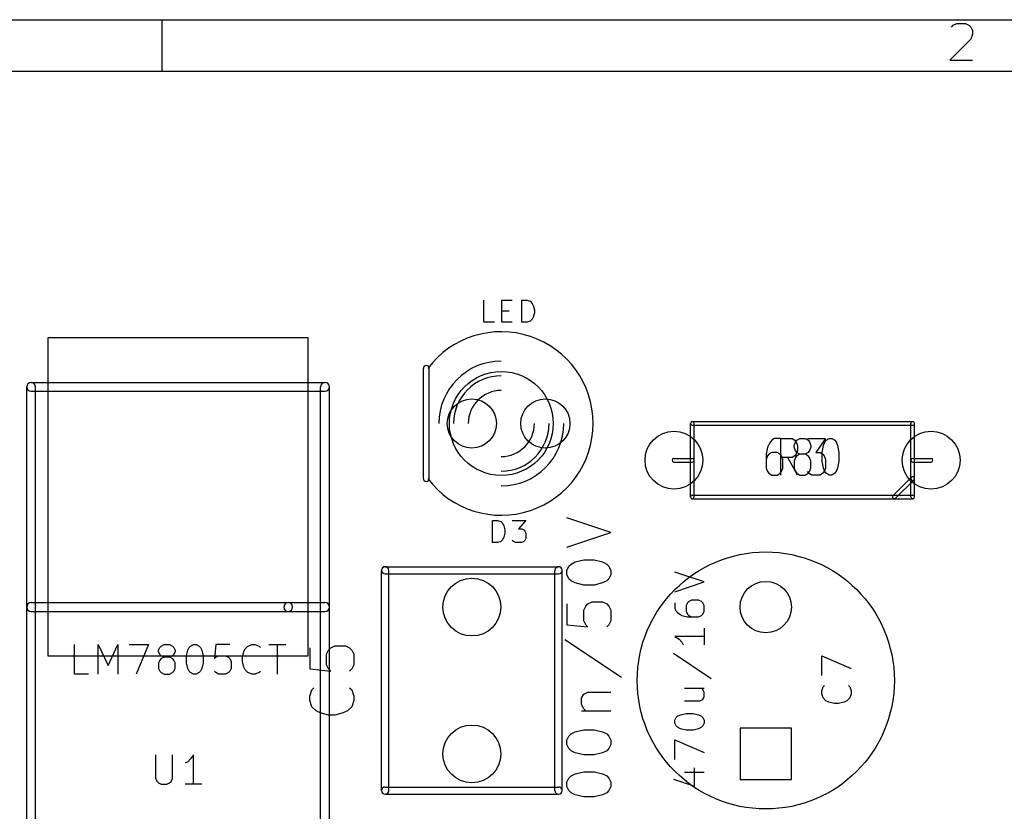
# Model space of a CAD drawing. Extents: x 10 to 287, y -200 to -10.
# Tile 7 of 19: x 61 to 95, y -38 to -10. Entities that reach past the tile are written whole.
import ezdxf

# ---------------------------------------------------------------- set-up
doc = ezdxf.new("R2010")
doc.units = 0
doc.header["$MEASUREMENT"] = 0
doc.layers.add('BLACK', color=250, linetype='CONTINUOUS')

msp = doc.modelspace()

# ---------------------------------------------------------------- linework, layer by layer
at = {"layer": 'BLACK'}
for p, q in [((10.16, -10.16), (286.842, -10.16)), ((65.4812, -10.16), (65.4812, -11.938)), ((92.7789, -10.414), (92.8394, -10.3535)), ((92.8394, -10.3535), (92.9604, -10.293)), ((92.9604, -10.293), (93.2628, -10.293)), ((93.2628, -10.293), (93.3837, -10.3535)), ((93.3837, -10.3535), (93.4442, -10.414)), ((93.4442, -10.414), (93.5047, -10.535)), ((93.5047, -10.535), (93.5047, -10.6559)), ((93.4442, -10.8373), (92.7185, -11.563)), ((93.5047, -10.6559), (93.4442, -10.8373)), ((92.7185, -11.563), (93.5047, -11.563)), ((11.938, -11.938), (285.064, -11.938)), ((76.6173, -20.6284), (76.6173, -19.8664)), ((77.2341, -20.6284), (77.2341, -19.8664)), ((77.2341, -19.8664), (77.597, -19.8664)), ((77.9236, -20.6284), (77.9236, -19.8664)), ((77.9236, -19.8664), (78.105, -19.8664)), ((78.105, -19.8664), (78.2139, -19.9027)), ((78.2139, -19.9027), (78.2864, -19.9753)), ((78.2864, -19.9753), (78.3227, -20.0479)), ((78.3227, -20.0479), (78.359, -20.193)), ((77.2341, -20.2293), (77.4881, -20.2293)), ((78.359, -20.3019), (78.3227, -20.447)), ((78.359, -20.193), (78.359, -20.3019)), ((76.9801, -20.6284), (76.6173, -20.6284)), ((77.597, -20.6284), (77.2341, -20.6284)), ((78.105, -20.6284), (77.9236, -20.6284)), ((78.2139, -20.5921), (78.105, -20.6284)), ((78.2864, -20.5196), (78.2139, -20.5921)), ((78.3227, -20.447), (78.2864, -20.5196)), ((70.54, -21.17), (61.54, -21.17)), ((61.54, -21.17), (61.54, -32.17)), ((70.54, -32.17), (70.54, -21.17)), ((74.5236, -26.035), (74.5236, -22.225)), ((74.7268, -26.035), (74.7268, -22.225)), ((60.96, -22.7076), (71.12, -22.7076)), ((60.8076, -38.1), (60.8076, -22.86)), ((60.96, -23.0124), (71.12, -23.0124)), ((61.1124, -38.1), (61.1124, -22.86)), ((70.9676, -38.1), (70.9676, -22.86)), ((71.2724, -38.1), (71.2724, -22.86)), ((83.7565, -26.67), (83.7565, -24.13)), ((83.82, -24.0665), (91.44, -24.0665)), ((83.8835, -26.67), (83.8835, -24.13)), ((91.3765, -26.035), (91.3765, -24.13)), ((91.5035, -26.035), (91.5035, -24.13)), ((83.82, -24.1935), (91.44, -24.1935)), ((86.5172, -24.765), (86.4205, -24.9464)), ((86.5656, -24.7045), (86.5172, -24.765)), ((86.6624, -24.644), (86.5656, -24.7045)), ((86.8559, -24.644), (86.6624, -24.644)), ((86.8801, -25.914), (86.8801, -24.644)), ((86.8801, -24.644), (87.2671, -24.644)), ((87.2671, -24.644), (87.3639, -24.7045)), ((87.3397, -24.886), (87.3881, -24.765)), ((87.3639, -24.7045), (87.4123, -24.765)), ((87.3881, -24.765), (87.4365, -24.7045)), ((87.4123, -24.765), (87.4607, -24.886)), ((87.4365, -24.7045), (87.5332, -24.644)), ((87.5332, -24.644), (87.7268, -24.644)), ((87.7268, -24.644), (87.8235, -24.7045)), ((87.7993, -24.644), (88.4283, -24.644)), ((87.8235, -24.7045), (87.8719, -24.765)), ((87.8719, -24.765), (87.9203, -24.886)), ((88.4283, -24.644), (88.0896, -25.1279)), ((88.3557, -24.886), (88.4041, -24.765)), ((88.4041, -24.765), (88.4525, -24.7045)), ((88.4525, -24.7045), (88.5492, -24.644)), ((88.5492, -24.644), (88.646, -24.644)), ((88.646, -24.644), (88.7428, -24.7045)), ((88.7428, -24.7045), (88.7911, -24.765)), ((88.7911, -24.765), (88.8395, -24.886)), ((86.4205, -24.9464), (86.3721, -25.1883)), ((86.3721, -25.1883), (86.3721, -25.6721)), ((86.4689, -25.1883), (86.4205, -25.2488)), ((86.5656, -25.1279), (86.4689, -25.1883)), ((86.7591, -25.1279), (86.5656, -25.1279)), ((86.8559, -25.1883), (86.7591, -25.1279)), ((86.9043, -25.2488), (86.8559, -25.1883)), ((87.3397, -24.9464), (87.3397, -24.886)), ((87.3881, -25.0674), (87.3397, -24.9464)), ((87.4123, -25.1883), (87.3639, -25.2488)), ((87.4365, -25.1279), (87.3881, -25.0674)), ((87.4607, -25.0674), (87.4123, -25.1883)), ((87.5332, -25.1883), (87.4365, -25.1279)), ((87.5332, -25.1883), (87.4365, -25.2488)), ((87.4607, -24.886), (87.4607, -25.0674)), ((87.7268, -25.1883), (87.5332, -25.1883)), ((87.8235, -25.1279), (87.7268, -25.1883)), ((87.8235, -25.2488), (87.7268, -25.1883)), ((87.8719, -25.0674), (87.8235, -25.1279)), ((87.9203, -24.9464), (87.8719, -25.0674)), ((87.9203, -24.886), (87.9203, -24.9464)), ((88.0896, -25.1279), (88.2348, -25.1279)), ((88.2348, -25.1279), (88.3315, -25.1883)), ((88.3073, -25.1279), (88.3557, -24.886)), ((88.3073, -25.4302), (88.3073, -25.1279)), ((88.3315, -25.1883), (88.3799, -25.2488)), ((88.8395, -24.886), (88.8879, -25.1279)), ((88.8879, -25.1279), (88.8879, -25.4302)), ((83.185, -25.3365), (83.82, -25.3365)), ((83.185, -25.4635), (83.82, -25.4635)), ((86.4205, -25.2488), (86.3721, -25.3698)), ((87.2671, -25.3093), (86.8801, -25.3093)), ((86.9527, -25.3698), (86.9043, -25.2488)), ((86.9527, -25.6721), (86.9527, -25.3698)), ((87.4607, -25.914), (87.122, -25.3093)), ((87.3639, -25.2488), (87.2671, -25.3093)), ((87.3881, -25.3093), (87.3397, -25.4302)), ((87.3397, -25.4302), (87.3397, -25.6721)), ((87.4365, -25.2488), (87.3881, -25.3093)), ((87.8719, -25.3093), (87.8235, -25.2488)), ((87.9203, -25.4302), (87.8719, -25.3093)), ((87.9203, -25.6721), (87.9203, -25.4302)), ((88.3557, -25.6721), (88.3073, -25.4302)), ((88.3799, -25.2488), (88.4283, -25.3698)), ((88.4283, -25.3698), (88.4283, -25.6721)), ((88.8879, -25.4302), (88.8395, -25.6721)), ((91.44, -25.3365), (92.075, -25.3365)), ((91.44, -25.4635), (92.075, -25.4635)), ((86.3721, -25.6721), (86.4205, -25.7931)), ((86.4205, -25.7931), (86.4689, -25.8536)), ((86.4689, -25.8536), (86.5656, -25.914)), ((86.7591, -25.914), (86.8559, -25.8536)), ((86.8559, -25.8536), (86.9043, -25.7931)), ((86.9043, -25.7931), (86.9527, -25.6721)), ((87.3397, -25.6721), (87.3881, -25.7931)), ((87.3881, -25.7931), (87.4365, -25.8536)), ((87.4365, -25.8536), (87.5332, -25.914)), ((87.7268, -25.914), (87.8235, -25.8536)), ((87.8477, -25.8536), (87.7993, -25.7931)), ((87.8235, -25.8536), (87.8719, -25.7931)), ((87.9445, -25.914), (87.8477, -25.8536)), ((87.8719, -25.7931), (87.9203, -25.6721)), ((88.3315, -25.8536), (88.2348, -25.914)), ((88.3799, -25.7931), (88.3315, -25.8536)), ((88.4041, -25.7931), (88.3557, -25.6721)), ((88.4283, -25.6721), (88.3799, -25.7931)), ((88.4525, -25.8536), (88.4041, -25.7931)), ((88.5492, -25.914), (88.4525, -25.8536)), ((88.7428, -25.8536), (88.646, -25.914)), ((88.7911, -25.7931), (88.7428, -25.8536)), ((88.8395, -25.6721), (88.7911, -25.7931)), ((86.5656, -25.914), (86.7591, -25.914)), ((87.5332, -25.914), (87.7268, -25.914)), ((88.2348, -25.914), (87.9445, -25.914)), ((88.646, -25.914), (88.5492, -25.914)), ((91.3951, -25.9901), (90.7601, -26.6251)), ((91.4849, -26.0799), (90.8499, -26.7149)), ((91.3765, -26.67), (91.3765, -26.035)), ((91.5035, -26.67), (91.5035, -26.035)), ((83.82, -26.6065), (91.44, -26.6065)), ((83.82, -26.7335), (91.44, -26.7335)), ((76.9076, -28.2484), (76.9076, -27.4864)), ((76.9076, -27.4864), (77.089, -27.4864)), ((77.089, -27.4864), (77.1979, -27.5227)), ((77.1979, -27.5227), (77.2704, -27.5953)), ((77.597, -27.4864), (78.0687, -27.4864)), ((78.0687, -27.4864), (77.8147, -27.7767)), ((81.0079, -27.9037), (79.4839, -27.3957)), ((77.2704, -27.5953), (77.3067, -27.6679)), ((77.3067, -27.6679), (77.343, -27.813)), ((77.343, -27.813), (77.343, -27.9219)), ((77.8147, -27.7767), (77.9236, -27.7767)), ((77.9236, -27.7767), (77.9961, -27.813)), ((77.9961, -27.813), (78.0324, -27.8493)), ((78.0324, -27.8493), (78.0687, -27.9219)), ((79.4839, -28.4117), (81.0079, -27.9037)), ((77.089, -28.2484), (76.9076, -28.2484)), ((77.1979, -28.2121), (77.089, -28.2484)), ((77.2704, -28.1396), (77.1979, -28.2121)), ((77.3067, -28.067), (77.2704, -28.1396)), ((77.343, -27.9219), (77.3067, -28.067)), ((77.6333, -28.2121), (77.597, -28.1759)), ((77.7059, -28.2484), (77.6333, -28.2121)), ((77.9236, -28.2484), (77.7059, -28.2484)), ((77.9961, -28.2121), (77.9236, -28.2484)), ((78.0324, -28.1759), (77.9961, -28.2121)), ((78.0687, -28.1033), (78.0324, -28.1759)), ((78.0687, -27.9219), (78.0687, -28.1033)), ((79.629, -28.9923), (79.7741, -28.9197)), ((79.7741, -28.9197), (80.0644, -28.8471)), ((80.0644, -28.8471), (80.4273, -28.8471)), ((80.4273, -28.8471), (80.7176, -28.9197)), ((80.7176, -28.9197), (80.8627, -28.9923)), ((73.0758, -36.83), (73.0758, -29.21)), ((73.2028, -29.0855), (79.1972, -29.0855)), ((73.3298, -36.83), (73.3298, -29.21)), ((79.0702, -36.83), (79.0702, -29.21)), ((79.3242, -36.83), (79.3242, -29.21)), ((79.4839, -29.21), (79.5564, -29.0649)), ((79.4839, -29.3551), (79.4839, -29.21)), ((79.5564, -29.0649), (79.629, -28.9923)), ((80.8627, -28.9923), (80.9353, -29.0649)), ((80.9353, -29.0649), (81.0079, -29.21)), ((81.0079, -29.21), (81.0079, -29.3551)), ((84.2312, -29.6091), (83.2152, -29.2705)), ((73.2028, -29.3345), (79.1972, -29.3345)), ((79.5564, -29.5003), (79.4839, -29.3551)), ((79.629, -29.5729), (79.5564, -29.5003)), ((79.7741, -29.6454), (79.629, -29.5729)), ((80.8627, -29.5729), (80.7176, -29.6454)), ((80.9353, -29.5003), (80.8627, -29.5729)), ((81.0079, -29.3551), (80.9353, -29.5003)), ((83.2152, -29.9478), (84.2312, -29.6091)), ((80.0644, -29.718), (79.7741, -29.6454)), ((80.4273, -29.718), (80.0644, -29.718)), ((80.7176, -29.6454), (80.4273, -29.718)), ((83.699, -30.2865), (83.6507, -30.3349)), ((83.7958, -30.2381), (83.699, -30.2865)), ((84.0377, -30.2381), (83.7958, -30.2381)), ((84.1345, -30.2865), (84.0377, -30.2381)), ((84.1829, -30.3349), (84.1345, -30.2865)), ((60.96, -30.3276), (69.85, -30.3276)), ((60.96, -30.6324), (69.85, -30.6324)), ((69.85, -30.3276), (71.12, -30.3276)), ((69.85, -30.6324), (71.12, -30.6324)), ((79.4839, -30.3711), (79.4839, -31.0969)), ((80.0644, -30.5889), (80.137, -30.4437)), ((80.0644, -30.9517), (80.0644, -30.5889)), ((80.137, -30.4437), (80.2096, -30.3711)), ((80.2096, -30.3711), (80.3547, -30.2986)), ((80.3547, -30.2986), (80.7176, -30.2986)), ((80.7176, -30.2986), (80.8627, -30.3711)), ((80.8627, -30.3711), (80.9353, -30.4437)), ((80.9353, -30.4437), (81.0079, -30.5889)), ((81.0079, -30.5889), (81.0079, -30.9517)), ((83.2152, -30.3349), (83.2152, -30.5284)), ((83.2152, -30.5284), (83.2636, -30.6251)), ((83.2636, -30.6251), (83.312, -30.6735)), ((83.6507, -30.3349), (83.6023, -30.4316)), ((83.6023, -30.4316), (83.6023, -30.6251)), ((83.6023, -30.6251), (83.6507, -30.7219)), ((84.2312, -30.4316), (84.1829, -30.3349)), ((84.1829, -30.7219), (84.2312, -30.6251)), ((84.2312, -30.6251), (84.2312, -30.4316)), ((80.137, -31.0969), (80.0644, -30.9517)), ((81.0079, -30.9517), (80.9353, -31.0969)), ((83.312, -30.6735), (83.4571, -30.7703)), ((83.4571, -30.7703), (83.6507, -30.8187)), ((83.6507, -30.7219), (83.699, -30.7703)), ((83.6507, -30.8187), (84.0377, -30.8187)), ((83.699, -30.7703), (83.7958, -30.8187)), ((84.0377, -30.8187), (84.1345, -30.7703)), ((84.1345, -30.7703), (84.1829, -30.7219)), ((79.4839, -31.0969), (80.2096, -31.1694)), ((80.2096, -31.1694), (80.137, -31.0969)), ((80.9353, -31.0969), (80.8627, -31.1694)), ((84.2312, -31.2057), (84.2312, -31.7863)), ((79.4113, -31.6049), (81.3707, -32.9111)), ((84.2312, -31.496), (83.2152, -31.496)), ((83.2152, -31.496), (83.3604, -31.5928)), ((83.3604, -31.5928), (83.4571, -31.6895)), ((62.4598, -32.7962), (62.4598, -31.7802)), ((63.2823, -32.7962), (63.2823, -31.7802)), ((63.2823, -31.7802), (63.621, -32.506)), ((63.621, -32.506), (63.9596, -31.7802)), ((63.9596, -31.7802), (63.9596, -32.7962)), ((64.3467, -31.7802), (65.024, -31.7802)), ((65.024, -31.7802), (64.5886, -32.7962)), ((65.3627, -31.9738), (65.411, -31.877)), ((65.3627, -32.0221), (65.3627, -31.9738)), ((65.411, -31.877), (65.4594, -31.8286)), ((65.4594, -31.8286), (65.5562, -31.7802)), ((65.5562, -31.7802), (65.7497, -31.7802)), ((65.7497, -31.7802), (65.8465, -31.8286)), ((65.8465, -31.8286), (65.8949, -31.877)), ((65.8949, -31.877), (65.9432, -31.9738)), ((65.9432, -31.9738), (65.9432, -32.0221)), ((66.3303, -32.1673), (66.3787, -31.9738)), ((66.3787, -31.9738), (66.427, -31.877)), ((66.427, -31.877), (66.4754, -31.8286)), ((66.4754, -31.8286), (66.5722, -31.7802)), ((66.5722, -31.7802), (66.669, -31.7802)), ((66.669, -31.7802), (66.7657, -31.8286)), ((66.7657, -31.8286), (66.8141, -31.877)), ((66.8141, -31.877), (66.8625, -31.9738)), ((66.8625, -31.9738), (66.9109, -32.1673)), ((67.3463, -31.7802), (67.2979, -32.264)), ((67.8301, -31.7802), (67.3463, -31.7802)), ((68.3139, -32.0221), (68.3623, -31.9254)), ((68.3623, -31.9254), (68.459, -31.8286)), ((68.459, -31.8286), (68.6042, -31.7802)), ((68.6042, -31.7802), (68.701, -31.7802)), ((68.701, -31.7802), (68.8461, -31.8286)), ((68.8461, -31.8286), (68.8945, -31.877)), ((69.1848, -31.7802), (69.7653, -31.7802)), ((69.475, -32.7962), (69.475, -31.7802)), ((70.5939, -31.8951), (70.5939, -32.6209)), ((71.1744, -32.1129), (71.247, -31.9677)), ((71.247, -31.9677), (71.3196, -31.8951)), ((71.3196, -31.8951), (71.4647, -31.8226)), ((71.4647, -31.8226), (71.8276, -31.8226)), ((71.8276, -31.8226), (71.9727, -31.8951)), ((71.9727, -31.8951), (72.0453, -31.9677)), ((72.0453, -31.9677), (72.1179, -32.1129)), ((83.4571, -31.6895), (83.5055, -31.7863)), ((61.54, -32.17), (70.54, -32.17)), ((65.411, -32.1189), (65.3627, -32.0221)), ((65.411, -32.3124), (65.3627, -32.4092)), ((65.4594, -32.1673), (65.411, -32.1189)), ((65.4594, -32.264), (65.411, -32.3124)), ((65.5562, -32.2157), (65.4594, -32.1673)), ((65.5562, -32.2157), (65.4594, -32.264)), ((65.7497, -32.2157), (65.5562, -32.2157)), ((65.8465, -32.1673), (65.7497, -32.2157)), ((65.8465, -32.264), (65.7497, -32.2157)), ((65.8949, -32.1189), (65.8465, -32.1673)), ((65.8949, -32.3124), (65.8465, -32.264)), ((65.9432, -32.0221), (65.8949, -32.1189)), ((65.9432, -32.4092), (65.8949, -32.3124)), ((66.3303, -32.4092), (66.3303, -32.1673)), ((66.9109, -32.1673), (66.9109, -32.4092)), ((67.2979, -32.264), (67.3463, -32.2157)), ((67.3463, -32.2157), (67.443, -32.1673)), ((67.443, -32.1673), (67.685, -32.1673)), ((67.685, -32.1673), (67.7817, -32.2157)), ((67.7817, -32.2157), (67.8301, -32.264)), ((67.8301, -32.264), (67.8785, -32.3608)), ((68.2655, -32.2157), (68.3139, -32.0221)), ((68.2655, -32.3608), (68.2655, -32.2157)), ((71.1744, -32.4757), (71.1744, -32.1129)), ((72.1179, -32.1129), (72.1179, -32.4757)), ((83.1669, -32.0766), (84.4731, -32.9474)), ((88.2952, -32.8507), (88.2952, -32.1733)), ((88.2952, -32.1733), (89.3112, -32.6088)), ((65.3627, -32.4092), (65.3627, -32.6027)), ((65.3627, -32.6027), (65.411, -32.6995)), ((65.8949, -32.6995), (65.9432, -32.6027)), ((65.9432, -32.6027), (65.9432, -32.4092)), ((66.3787, -32.6027), (66.3303, -32.4092)), ((66.427, -32.6995), (66.3787, -32.6027)), ((66.8625, -32.6027), (66.8141, -32.6995)), ((66.9109, -32.4092), (66.8625, -32.6027)), ((67.8785, -32.6027), (67.8301, -32.6995)), ((67.8785, -32.3608), (67.8785, -32.6027)), ((68.3139, -32.5543), (68.2655, -32.3608)), ((68.3623, -32.6511), (68.3139, -32.5543)), ((68.459, -32.7479), (68.3623, -32.6511)), ((70.5939, -32.6209), (71.3196, -32.6934)), ((71.247, -32.6209), (71.1744, -32.4757)), ((71.3196, -32.6934), (71.247, -32.6209)), ((72.0453, -32.6209), (71.9727, -32.6934)), ((72.1179, -32.4757), (72.0453, -32.6209)), ((62.9436, -32.7962), (62.4598, -32.7962)), ((65.411, -32.6995), (65.4594, -32.7479)), ((65.4594, -32.7479), (65.5562, -32.7962)), ((65.5562, -32.7962), (65.7497, -32.7962)), ((65.7497, -32.7962), (65.8465, -32.7479)), ((65.8465, -32.7479), (65.8949, -32.6995)), ((66.4754, -32.7479), (66.427, -32.6995)), ((66.5722, -32.7962), (66.4754, -32.7479)), ((66.669, -32.7962), (66.5722, -32.7962)), ((66.7657, -32.7479), (66.669, -32.7962)), ((66.8141, -32.6995), (66.7657, -32.7479)), ((67.3463, -32.7479), (67.2979, -32.6995)), ((67.443, -32.7962), (67.3463, -32.7479)), ((67.685, -32.7962), (67.443, -32.7962)), ((67.7817, -32.7479), (67.685, -32.7962)), ((67.8301, -32.6995), (67.7817, -32.7479)), ((68.6042, -32.7962), (68.459, -32.7479)), ((68.701, -32.7962), (68.6042, -32.7962)), ((68.8461, -32.7479), (68.701, -32.7962)), ((68.8945, -32.6995), (68.8461, -32.7479)), ((70.5939, -33.5643), (70.6664, -33.3466)), ((70.6664, -33.3466), (70.739, -33.274)), ((71.9727, -33.274), (72.0453, -33.3466)), ((72.0453, -33.3466), (72.1179, -33.5643)), ((83.5539, -33.2861), (84.2312, -33.2861)), ((84.1829, -33.3345), (84.1345, -33.2861)), ((84.2312, -33.4312), (84.1829, -33.3345)), ((88.2952, -33.3829), (88.3436, -33.2377)), ((88.3436, -33.2377), (88.392, -33.1893)), ((89.2145, -33.1893), (89.2629, -33.2377)), ((89.2629, -33.2377), (89.3112, -33.3829)), ((70.5939, -33.7094), (70.5939, -33.5643)), ((72.1179, -33.5643), (72.1179, -33.7094)), ((79.9919, -33.6369), (80.0644, -33.4917)), ((79.9919, -33.8546), (79.9919, -33.6369)), ((80.0644, -33.4917), (80.2096, -33.4191)), ((80.2096, -33.4191), (81.0079, -33.4191)), ((84.0861, -33.7215), (84.1829, -33.6731)), ((84.1829, -33.6731), (84.2312, -33.5764)), ((84.2312, -33.5764), (84.2312, -33.4312)), ((88.2952, -33.4796), (88.2952, -33.3829)), ((88.3436, -33.6248), (88.2952, -33.4796)), ((88.4404, -33.7215), (88.3436, -33.6248)), ((89.2629, -33.6248), (89.1661, -33.7215)), ((89.3112, -33.4796), (89.2629, -33.6248)), ((89.3112, -33.3829), (89.3112, -33.4796)), ((70.6664, -33.9271), (70.5939, -33.7094)), ((70.8116, -34.0723), (70.6664, -33.9271)), ((72.0453, -33.9271), (71.9001, -34.0723)), ((72.1179, -33.7094), (72.0453, -33.9271)), ((80.0644, -33.9997), (79.9919, -33.8546)), ((80.137, -34.0723), (80.0644, -33.9997)), ((83.5539, -33.7215), (84.0861, -33.7215)), ((88.5371, -33.7699), (88.4404, -33.7215)), ((88.7307, -33.8183), (88.5371, -33.7699)), ((88.8758, -33.8183), (88.7307, -33.8183)), ((89.0693, -33.7699), (88.8758, -33.8183)), ((89.1661, -33.7215), (89.0693, -33.7699)), ((70.9567, -34.1449), (70.8116, -34.0723)), ((71.247, -34.2174), (70.9567, -34.1449)), ((71.4647, -34.2174), (71.247, -34.2174)), ((71.755, -34.1449), (71.4647, -34.2174)), ((71.9001, -34.0723), (71.755, -34.1449)), ((79.9919, -34.0723), (81.0079, -34.0723)), ((83.2152, -34.3989), (83.2636, -34.3021)), ((83.2636, -34.3021), (83.312, -34.2537)), ((83.312, -34.2537), (83.4088, -34.2053)), ((83.4088, -34.2053), (83.6023, -34.157)), ((83.6023, -34.157), (83.8442, -34.157)), ((83.8442, -34.157), (84.0377, -34.2053)), ((84.0377, -34.2053), (84.1345, -34.2537)), ((84.1345, -34.2537), (84.1829, -34.3021)), ((84.1829, -34.3021), (84.2312, -34.3989)), ((83.2152, -34.4956), (83.2152, -34.3989)), ((83.2636, -34.5924), (83.2152, -34.4956)), ((83.312, -34.6408), (83.2636, -34.5924)), ((83.4088, -34.6891), (83.312, -34.6408)), ((83.6023, -34.7375), (83.4088, -34.6891)), ((84.0377, -34.6891), (83.8442, -34.7375)), ((84.1345, -34.6408), (84.0377, -34.6891)), ((84.1829, -34.5924), (84.1345, -34.6408)), ((84.2312, -34.4956), (84.1829, -34.5924)), ((84.2312, -34.3989), (84.2312, -34.4956)), ((87.249, -34.671), (85.471, -34.671)), ((85.471, -34.671), (85.471, -36.449)), ((87.249, -36.449), (87.249, -34.671)), ((79.4839, -35.0883), (79.5564, -34.9431)), ((79.5564, -34.9431), (79.629, -34.8706)), ((79.629, -34.8706), (79.7741, -34.798)), ((79.7741, -34.798), (80.0644, -34.7254)), ((80.0644, -34.7254), (80.4273, -34.7254)), ((80.4273, -34.7254), (80.7176, -34.798)), ((80.7176, -34.798), (80.8627, -34.8706)), ((80.8627, -34.8706), (80.9353, -34.9431)), ((80.9353, -34.9431), (81.0079, -35.0883)), ((83.8442, -34.7375), (83.6023, -34.7375)), ((79.4839, -35.2334), (79.4839, -35.0883)), ((79.5564, -35.3786), (79.4839, -35.2334)), ((79.629, -35.4511), (79.5564, -35.3786)), ((80.9353, -35.3786), (80.8627, -35.4511)), ((81.0079, -35.2334), (80.9353, -35.3786)), ((81.0079, -35.0883), (81.0079, -35.2334)), ((83.2152, -35.7535), (83.2152, -35.0762)), ((83.2152, -35.0762), (84.2312, -35.5116)), ((65.2659, -35.5902), (65.2659, -36.4127)), ((65.8465, -36.4127), (65.8465, -35.5902)), ((66.4754, -35.7354), (66.3787, -35.8321)), ((66.5722, -35.5902), (66.4754, -35.7354)), ((66.5722, -36.6062), (66.5722, -35.5902)), ((79.7741, -35.5237), (79.629, -35.4511)), ((80.0644, -35.5963), (79.7741, -35.5237)), ((80.4273, -35.5963), (80.0644, -35.5963)), ((80.7176, -35.5237), (80.4273, -35.5963)), ((80.8627, -35.4511), (80.7176, -35.5237)), ((66.3787, -35.8321), (66.2819, -35.8805)), ((83.8926, -36.6728), (83.8926, -36.0438)), ((65.2659, -36.4127), (65.3143, -36.5095)), ((65.7981, -36.5095), (65.8465, -36.4127)), ((79.4839, -36.5397), (79.5564, -36.3946)), ((79.5564, -36.3946), (79.629, -36.322)), ((79.629, -36.322), (79.7741, -36.2494)), ((79.7741, -36.2494), (80.0644, -36.1769)), ((80.0644, -36.1769), (80.4273, -36.1769)), ((80.4273, -36.1769), (80.7176, -36.2494)), ((80.7176, -36.2494), (80.8627, -36.322)), ((80.8627, -36.322), (80.9353, -36.3946)), ((80.9353, -36.3946), (81.0079, -36.5397)), ((83.5539, -36.189), (84.2312, -36.189)), ((65.3143, -36.5095), (65.3627, -36.5579)), ((65.3627, -36.5579), (65.4594, -36.6062)), ((65.4594, -36.6062), (65.653, -36.6062)), ((65.653, -36.6062), (65.7497, -36.5579)), ((65.7497, -36.5579), (65.7981, -36.5095)), ((66.8625, -36.6062), (66.2819, -36.6062)), ((73.2028, -36.7055), (79.1972, -36.7055)), ((79.4839, -36.6849), (79.4839, -36.5397)), ((79.5564, -36.83), (79.4839, -36.6849)), ((81.0079, -36.6849), (80.9353, -36.83)), ((81.0079, -36.5397), (81.0079, -36.6849)), ((83.1669, -36.4309), (83.8926, -36.6728)), ((85.471, -36.449), (87.249, -36.449)), ((73.2028, -36.9545), (79.1972, -36.9545)), ((79.629, -36.9026), (79.5564, -36.83)), ((79.7741, -36.9751), (79.629, -36.9026)), ((80.0644, -37.0477), (79.7741, -36.9751)), ((80.4273, -37.0477), (80.0644, -37.0477)), ((80.7176, -36.9751), (80.4273, -37.0477)), ((80.8627, -36.9026), (80.7176, -36.9751)), ((80.9353, -36.83), (80.8627, -36.9026))]:
    msp.add_line(p, q, dxfattribs=at)
for centre, radius in [((77.216, -24.13), 1.796), ((76.2, -24.13), 0.8496), ((78.74, -24.13), 0.8496), ((83.185, -25.4), 1), ((92.075, -25.4), 1), ((86.36, -33.02), 4.445), ((76.2, -30.48), 0.9995), ((86.36, -30.48), 0.889), ((76.2, -35.56), 0.9995)]:
    msp.add_circle(centre, radius, dxfattribs=at)
for centre, radius, start, end in [((77.216, -24.13), 3.175, -143.1, 143.1), ((74.6252, -22.225), 0.1016, 360, 540), ((77.216, -24.13), 2.159, 90, 180), ((60.96, -22.86), 0.1524, 90, 270), ((60.96, -22.86), 0.1524, 360, 540), ((71.12, -22.86), 0.1524, 360, 540), ((71.12, -22.86), 0.1524, 270, 450), ((77.216, -24.13), 1.651, 90, 180), ((77.216, -24.13), 1.143, 90, 180), ((77.216, -24.13), 1.143, -90, 0), ((77.216, -24.13), 1.651, -90, 0), ((77.216, -24.13), 2.159, -90, 0), ((83.82, -24.13), 0.0635, 90, 270), ((83.82, -24.13), 0.0635, 360, 540), ((91.44, -24.13), 0.0635, 360, 540), ((91.44, -24.13), 0.0635, 270, 450), ((83.185, -25.4), 0.0635, 90, 270), ((83.82, -25.4), 0.0635, 270, 450), ((91.44, -25.4), 0.0635, 90, 270), ((92.075, -25.4), 0.0635, 270, 450), ((74.6252, -26.035), 0.1016, 180, 360), ((91.44, -26.035), 0.0635, 360, 540), ((91.44, -26.035), 0.0635, 180, 360), ((91.44, -26.035), 0.0635, -45, 135), ((83.82, -26.67), 0.0635, 90, 270), ((83.82, -26.67), 0.0635, 180, 360), ((90.805, -26.67), 0.0635, 135, 315), ((91.44, -26.67), 0.0635, 180, 360), ((91.44, -26.67), 0.0635, 270, 450), ((73.2028, -29.21), 0.127, 360, 540), ((73.2028, -29.21), 0.1245, 90, 270), ((79.1972, -29.21), 0.127, 360, 540), ((79.1972, -29.21), 0.1245, 270, 450), ((60.96, -30.48), 0.1524, 90, 270), ((69.85, -30.48), 0.1524, 90, 270), ((69.85, -30.48), 0.1524, 270, 450), ((71.12, -30.48), 0.1524, 270, 450), ((73.2028, -36.83), 0.1245, 90, 270), ((79.1972, -36.83), 0.1245, 270, 450), ((73.2028, -36.83), 0.127, 180, 360), ((79.1972, -36.83), 0.127, 180, 360)]:
    msp.add_arc(centre, radius, start, end, dxfattribs=at)

doc.saveas('drawing.dxf')
